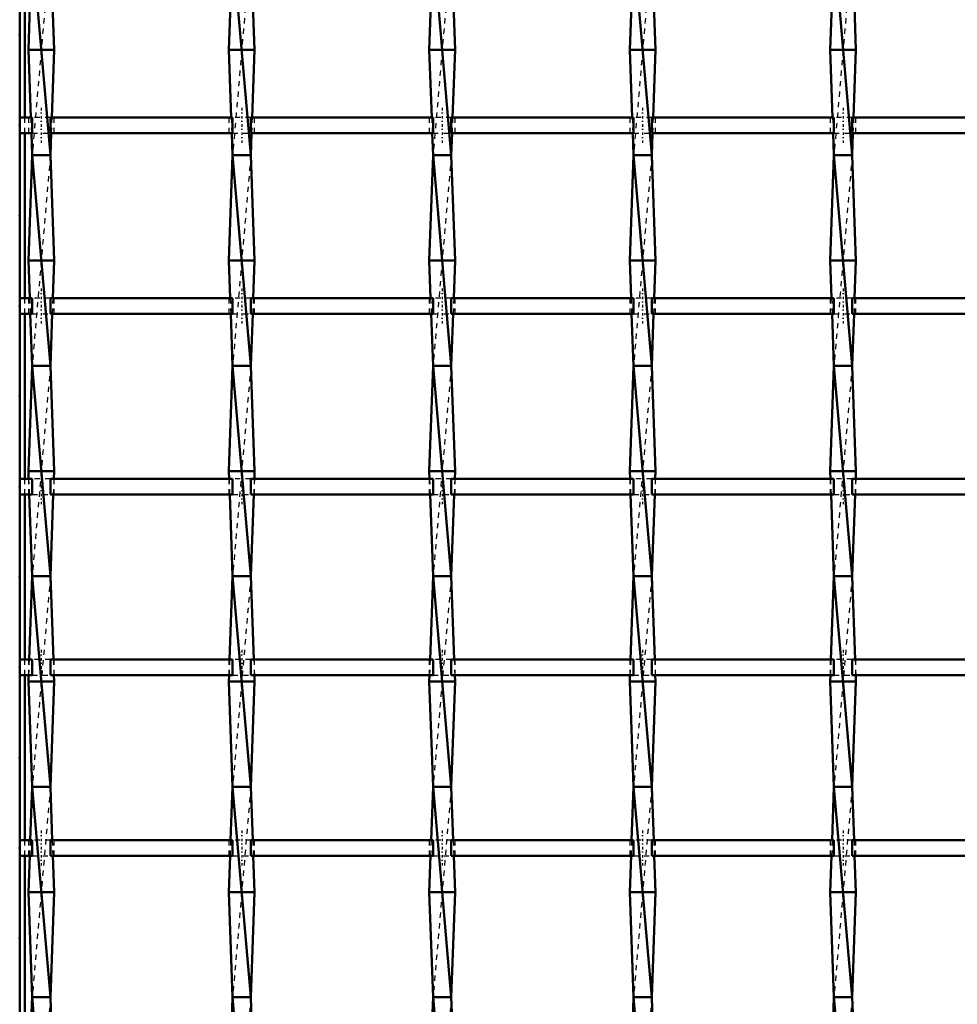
# Model space of a CAD drawing. Header units: millimetres. Extents: x -696 to 532, y -500 to 878.
# Tile 4 of 17: x -347 to -169, y -304 to -117. Entities that reach past the tile are written whole.
import ezdxf

# ---------------------------------------------------------------- set-up
doc = ezdxf.new("R2010")
doc.units = ezdxf.units.MM
doc.linetypes.add('Center', pattern=[1.5, 0.45, -0.5, 0.05, -0.5])
doc.linetypes.add('Dashed', pattern=[2, 1, -1])
for name, color, linetype, lineweight in [('2d ConnectionPoints', 7, 'Continuous', 50), ('AM_0', 7, 'Continuous', 50), ('AM_7', 7, 'Center', 25), ('AM_9', 6, 'Dashed', 25)]:
    doc.layers.add(name, color=color, linetype=linetype, lineweight=lineweight)

# ---------------------------------------------------------------- blocks, each defined once
blk = doc.blocks.new('3_jxouolp7w6flccsstt5vge61e________0_in_LSSP3303438311700100035010_4')
at = {"layer": 'AM_0'}
for p, q in [((-344.69, -104.49), (-345.35, -123)), ((-344.63, -103), (-341.17, -143)), ((-341.11, -104.49), (-340.45, -123)), ((-340.45, -123), (-345.35, -123)), ((-345.35, -123), (-344.89, -135.82)), ((-340.45, -123), (-340.91, -135.82)), ((-344.78, -138.82), (-344.63, -143)), ((-341.02, -138.82), (-341.17, -143)), ((-344.63, -143), (-345.35, -163)), ((-344.63, -143), (-341.17, -183)), ((-341.17, -143), (-344.63, -143)), ((-341.17, -143), (-340.45, -163)), ((-340.45, -163), (-345.35, -163)), ((-345.35, -163), (-345.09, -170.15)), ((-340.45, -163), (-340.71, -170.15)), ((-344.99, -173.15), (-344.63, -183)), ((-340.81, -173.15), (-341.17, -183)), ((-344.63, -183), (-345.35, -203)), ((-344.63, -183), (-341.17, -223)), ((-341.17, -183), (-344.63, -183)), ((-341.17, -183), (-340.45, -203)), ((-345.35, -203), (-345.3, -204.48)), ((-340.45, -203), (-345.35, -203)), ((-340.45, -203), (-340.5, -204.48)), ((-345.19, -207.48), (-344.63, -223)), ((-340.61, -207.48), (-341.17, -223)), ((-344.63, -223), (-345.2, -238.81)), ((-344.63, -223), (-341.17, -263)), ((-341.17, -223), (-344.63, -223)), ((-341.17, -223), (-340.6, -238.81)), ((-345.31, -241.81), (-345.35, -243)), ((-340.45, -243), (-345.35, -243)), ((-345.35, -243), (-344.63, -263)), ((-340.45, -243), (-341.17, -263)), ((-340.49, -241.81), (-340.45, -243)), ((-344.63, -263), (-345, -273.14)), ((-344.63, -263), (-341.17, -303)), ((-341.17, -263), (-344.63, -263)), ((-341.17, -263), (-340.8, -273.14)), ((-345.1, -276.14), (-345.35, -283)), ((-340.7, -276.14), (-340.45, -283)), ((-340.45, -283), (-345.35, -283)), ((-345.35, -283), (-344.63, -303)), ((-340.45, -283), (-341.17, -303)), ((-344.63, -303), (-344.79, -307.47)), ((-344.63, -303), (-341.17, -343)), ((-341.17, -303), (-344.63, -303)), ((-341.17, -303), (-341.01, -307.47))]:
    blk.add_line(p, q, dxfattribs=at)
at = {"layer": 'AM_9'}
for p, q in [((-341.17, -103), (-344.63, -143)), ((-344.89, -135.82), (-344.78, -138.82)), ((-340.91, -135.82), (-341.02, -138.82)), ((-341.17, -143), (-344.63, -183)), ((-345.09, -170.15), (-344.99, -173.15)), ((-340.71, -170.15), (-340.81, -173.15)), ((-341.17, -183), (-344.63, -223)), ((-345.3, -204.48), (-345.19, -207.48)), ((-340.5, -204.48), (-340.61, -207.48)), ((-341.17, -223), (-344.63, -263)), ((-345.2, -238.81), (-345.31, -241.81)), ((-340.6, -238.81), (-340.49, -241.81)), ((-341.17, -263), (-344.63, -303)), ((-345, -273.14), (-345.1, -276.14)), ((-340.8, -273.14), (-340.7, -276.14)), ((-341.17, -303), (-344.63, -343))]:
    blk.add_line(p, q, dxfattribs=at)
blk = doc.blocks.new('4_semnsszxennbr9ndix0ia6fa3________0_in_LSSP3303438311700100035010_4')
at = {"layer": 'AM_0'}
for p, q in [((-306.59, -104.49), (-307.25, -123)), ((-306.53, -103), (-303.07, -143)), ((-303.01, -104.49), (-302.35, -123)), ((-302.35, -123), (-307.25, -123)), ((-307.25, -123), (-306.79, -135.82)), ((-302.35, -123), (-302.81, -135.82)), ((-306.68, -138.82), (-306.53, -143)), ((-302.92, -138.82), (-303.07, -143)), ((-306.53, -143), (-307.25, -163)), ((-306.53, -143), (-303.07, -183)), ((-303.07, -143), (-306.53, -143)), ((-303.07, -143), (-302.35, -163)), ((-302.35, -163), (-307.25, -163)), ((-307.25, -163), (-306.99, -170.15)), ((-302.35, -163), (-302.61, -170.15)), ((-306.89, -173.15), (-306.53, -183)), ((-302.71, -173.15), (-303.07, -183)), ((-306.53, -183), (-307.25, -203)), ((-303.07, -183), (-306.53, -183)), ((-306.53, -183), (-303.07, -223)), ((-303.07, -183), (-302.35, -203)), ((-302.35, -203), (-307.25, -203)), ((-307.25, -203), (-307.2, -204.48)), ((-302.35, -203), (-302.4, -204.48)), ((-307.09, -207.48), (-306.53, -223)), ((-302.51, -207.48), (-303.07, -223)), ((-306.53, -223), (-307.1, -238.81)), ((-306.53, -223), (-303.07, -263)), ((-303.07, -223), (-306.53, -223)), ((-303.07, -223), (-302.5, -238.81)), ((-307.21, -241.81), (-307.25, -243)), ((-307.25, -243), (-306.53, -263)), ((-302.35, -243), (-307.25, -243)), ((-302.35, -243), (-303.07, -263)), ((-302.39, -241.81), (-302.35, -243)), ((-306.53, -263), (-306.9, -273.14)), ((-303.07, -263), (-306.53, -263)), ((-306.53, -263), (-303.07, -303)), ((-303.07, -263), (-302.7, -273.14)), ((-307, -276.14), (-307.25, -283)), ((-302.6, -276.14), (-302.35, -283)), ((-307.25, -283), (-306.53, -303)), ((-302.35, -283), (-307.25, -283)), ((-302.35, -283), (-303.07, -303)), ((-306.53, -303), (-306.69, -307.47)), ((-303.07, -303), (-306.53, -303)), ((-306.53, -303), (-303.07, -343)), ((-303.07, -303), (-302.91, -307.47))]:
    blk.add_line(p, q, dxfattribs=at)
at = {"layer": 'AM_9'}
for p, q in [((-303.07, -103), (-306.53, -143)), ((-306.79, -135.82), (-306.68, -138.82)), ((-302.81, -135.82), (-302.92, -138.82)), ((-303.07, -143), (-306.53, -183)), ((-306.99, -170.15), (-306.89, -173.15)), ((-302.61, -170.15), (-302.71, -173.15)), ((-303.07, -183), (-306.53, -223)), ((-307.2, -204.48), (-307.09, -207.48)), ((-302.4, -204.48), (-302.51, -207.48)), ((-303.07, -223), (-306.53, -263)), ((-307.1, -238.81), (-307.21, -241.81)), ((-302.5, -238.81), (-302.39, -241.81)), ((-303.07, -263), (-306.53, -303)), ((-306.9, -273.14), (-307, -276.14)), ((-302.7, -273.14), (-302.6, -276.14)), ((-303.07, -303), (-306.53, -343))]:
    blk.add_line(p, q, dxfattribs=at)
blk = doc.blocks.new('5_tdiog40exk83035tupeyfu3gg________0_in_LSSP3303438311700100035010_4')
at = {"layer": 'AM_0'}
for p, q in [((-268.49, -104.49), (-269.15, -123)), ((-268.43, -103), (-264.97, -143)), ((-264.91, -104.49), (-264.25, -123)), ((-269.15, -123), (-268.69, -135.82)), ((-264.25, -123), (-269.15, -123)), ((-264.25, -123), (-264.71, -135.82)), ((-268.58, -138.82), (-268.43, -143)), ((-264.82, -138.82), (-264.97, -143)), ((-268.43, -143), (-269.15, -163)), ((-268.43, -143), (-264.97, -183)), ((-264.97, -143), (-268.43, -143)), ((-264.97, -143), (-264.25, -163)), ((-264.25, -163), (-269.15, -163)), ((-269.15, -163), (-268.89, -170.15)), ((-264.25, -163), (-264.51, -170.15)), ((-268.79, -173.15), (-268.43, -183)), ((-264.61, -173.15), (-264.97, -183)), ((-268.43, -183), (-269.15, -203)), ((-264.97, -183), (-268.43, -183)), ((-268.43, -183), (-264.97, -223)), ((-264.97, -183), (-264.25, -203)), ((-264.25, -203), (-269.15, -203)), ((-269.15, -203), (-269.1, -204.48)), ((-264.25, -203), (-264.3, -204.48)), ((-268.99, -207.48), (-268.43, -223)), ((-264.41, -207.48), (-264.97, -223)), ((-268.43, -223), (-269, -238.81)), ((-268.43, -223), (-264.97, -263)), ((-264.97, -223), (-268.43, -223)), ((-264.97, -223), (-264.4, -238.81)), ((-269.11, -241.81), (-269.15, -243)), ((-264.25, -243), (-269.15, -243)), ((-269.15, -243), (-268.43, -263)), ((-264.25, -243), (-264.97, -263)), ((-264.29, -241.81), (-264.25, -243)), ((-268.43, -263), (-268.8, -273.14)), ((-264.97, -263), (-268.43, -263)), ((-268.43, -263), (-264.97, -303)), ((-264.97, -263), (-264.6, -273.14)), ((-268.9, -276.14), (-269.15, -283)), ((-264.5, -276.14), (-264.25, -283)), ((-269.15, -283), (-268.43, -303)), ((-264.25, -283), (-269.15, -283)), ((-264.25, -283), (-264.97, -303)), ((-268.43, -303), (-268.59, -307.47)), ((-264.97, -303), (-268.43, -303)), ((-268.43, -303), (-264.97, -343)), ((-264.97, -303), (-264.81, -307.47))]:
    blk.add_line(p, q, dxfattribs=at)
at = {"layer": 'AM_9'}
for p, q in [((-264.97, -103), (-268.43, -143)), ((-268.69, -135.82), (-268.58, -138.82)), ((-264.71, -135.82), (-264.82, -138.82)), ((-264.97, -143), (-268.43, -183)), ((-268.89, -170.15), (-268.79, -173.15)), ((-264.51, -170.15), (-264.61, -173.15)), ((-264.97, -183), (-268.43, -223)), ((-269.1, -204.48), (-268.99, -207.48)), ((-264.3, -204.48), (-264.41, -207.48)), ((-264.97, -223), (-268.43, -263)), ((-269, -238.81), (-269.11, -241.81)), ((-264.4, -238.81), (-264.29, -241.81)), ((-264.97, -263), (-268.43, -303)), ((-268.8, -273.14), (-268.9, -276.14)), ((-264.6, -273.14), (-264.5, -276.14)), ((-264.97, -303), (-268.43, -343))]:
    blk.add_line(p, q, dxfattribs=at)
blk = doc.blocks.new('6_y4a6yce0tydp01iqkv32zpl5e________0_in_LSSP3303438311700100035010_4')
at = {"layer": 'AM_0'}
for p, q in [((-230.39, -104.49), (-231.05, -123)), ((-230.33, -103), (-226.87, -143)), ((-226.81, -104.49), (-226.15, -123)), ((-231.05, -123), (-230.59, -135.82)), ((-226.15, -123), (-231.05, -123)), ((-226.15, -123), (-226.61, -135.82)), ((-230.48, -138.82), (-230.33, -143)), ((-226.72, -138.82), (-226.87, -143)), ((-230.33, -143), (-231.05, -163)), ((-230.33, -143), (-226.87, -183)), ((-226.87, -143), (-230.33, -143)), ((-226.87, -143), (-226.15, -163)), ((-226.15, -163), (-231.05, -163)), ((-231.05, -163), (-230.79, -170.15)), ((-226.15, -163), (-226.41, -170.15)), ((-230.69, -173.15), (-230.33, -183)), ((-226.51, -173.15), (-226.87, -183)), ((-230.33, -183), (-231.05, -203)), ((-226.87, -183), (-230.33, -183)), ((-230.33, -183), (-226.87, -223)), ((-226.87, -183), (-226.15, -203)), ((-226.15, -203), (-231.05, -203)), ((-231.05, -203), (-231, -204.48)), ((-226.15, -203), (-226.2, -204.48)), ((-230.89, -207.48), (-230.33, -223)), ((-226.31, -207.48), (-226.87, -223)), ((-230.33, -223), (-230.9, -238.81)), ((-230.33, -223), (-226.87, -263)), ((-226.87, -223), (-230.33, -223)), ((-226.87, -223), (-226.3, -238.81)), ((-231.01, -241.81), (-231.05, -243)), ((-231.05, -243), (-230.33, -263)), ((-226.15, -243), (-231.05, -243)), ((-226.15, -243), (-226.87, -263)), ((-226.19, -241.81), (-226.15, -243)), ((-230.33, -263), (-230.7, -273.14)), ((-226.87, -263), (-230.33, -263)), ((-230.33, -263), (-226.87, -303)), ((-226.87, -263), (-226.5, -273.14)), ((-230.8, -276.14), (-231.05, -283)), ((-226.4, -276.14), (-226.15, -283)), ((-231.05, -283), (-230.33, -303)), ((-226.15, -283), (-231.05, -283)), ((-226.15, -283), (-226.87, -303)), ((-230.33, -303), (-230.49, -307.47)), ((-226.87, -303), (-230.33, -303)), ((-230.33, -303), (-226.87, -343)), ((-226.87, -303), (-226.71, -307.47))]:
    blk.add_line(p, q, dxfattribs=at)
at = {"layer": 'AM_9'}
for p, q in [((-226.87, -103), (-230.33, -143)), ((-230.59, -135.82), (-230.48, -138.82)), ((-226.61, -135.82), (-226.72, -138.82)), ((-226.87, -143), (-230.33, -183)), ((-230.79, -170.15), (-230.69, -173.15)), ((-226.41, -170.15), (-226.51, -173.15)), ((-226.87, -183), (-230.33, -223)), ((-231, -204.48), (-230.89, -207.48)), ((-226.2, -204.48), (-226.31, -207.48)), ((-226.87, -223), (-230.33, -263)), ((-230.9, -238.81), (-231.01, -241.81)), ((-226.3, -238.81), (-226.19, -241.81)), ((-226.87, -263), (-230.33, -303)), ((-230.7, -273.14), (-230.8, -276.14)), ((-226.5, -273.14), (-226.4, -276.14)), ((-226.87, -303), (-230.33, -343))]:
    blk.add_line(p, q, dxfattribs=at)
blk = doc.blocks.new('7_u6j5aaw3ea9ruvhokqvvoa8zg________0_in_LSSP3303438311700100035010_4')
at = {"layer": 'AM_0'}
for p, q in [((-192.29, -104.49), (-192.95, -123)), ((-192.23, -103), (-188.77, -143)), ((-188.71, -104.49), (-188.05, -123)), ((-192.95, -123), (-192.49, -135.82)), ((-188.05, -123), (-192.95, -123)), ((-188.05, -123), (-188.51, -135.82)), ((-192.38, -138.82), (-192.23, -143)), ((-188.62, -138.82), (-188.77, -143)), ((-192.23, -143), (-192.95, -163)), ((-192.23, -143), (-188.77, -183)), ((-188.77, -143), (-192.23, -143)), ((-188.77, -143), (-188.05, -163)), ((-188.05, -163), (-192.95, -163)), ((-192.95, -163), (-192.69, -170.15)), ((-188.05, -163), (-188.31, -170.15)), ((-192.59, -173.15), (-192.23, -183)), ((-188.41, -173.15), (-188.77, -183)), ((-192.23, -183), (-192.95, -203)), ((-188.77, -183), (-192.23, -183)), ((-192.23, -183), (-188.77, -223)), ((-188.77, -183), (-188.05, -203)), ((-188.05, -203), (-192.95, -203)), ((-192.95, -203), (-192.9, -204.48)), ((-188.05, -203), (-188.1, -204.48)), ((-192.79, -207.48), (-192.23, -223)), ((-188.21, -207.48), (-188.77, -223)), ((-192.23, -223), (-192.8, -238.81)), ((-192.23, -223), (-188.77, -263)), ((-188.77, -223), (-192.23, -223)), ((-188.77, -223), (-188.2, -238.81)), ((-192.91, -241.81), (-192.95, -243)), ((-188.05, -243), (-192.95, -243)), ((-192.95, -243), (-192.23, -263)), ((-188.05, -243), (-188.77, -263)), ((-188.09, -241.81), (-188.05, -243)), ((-192.23, -263), (-192.6, -273.14)), ((-188.77, -263), (-192.23, -263)), ((-192.23, -263), (-188.77, -303)), ((-188.77, -263), (-188.4, -273.14)), ((-192.7, -276.14), (-192.95, -283)), ((-188.3, -276.14), (-188.05, -283)), ((-192.95, -283), (-192.23, -303)), ((-188.05, -283), (-192.95, -283)), ((-188.05, -283), (-188.77, -303)), ((-192.23, -303), (-192.39, -307.47)), ((-188.77, -303), (-192.23, -303)), ((-192.23, -303), (-188.77, -343)), ((-188.77, -303), (-188.61, -307.47))]:
    blk.add_line(p, q, dxfattribs=at)
at = {"layer": 'AM_9'}
for p, q in [((-188.77, -103), (-192.23, -143)), ((-192.49, -135.82), (-192.38, -138.82)), ((-188.51, -135.82), (-188.62, -138.82)), ((-188.77, -143), (-192.23, -183)), ((-192.69, -170.15), (-192.59, -173.15)), ((-188.31, -170.15), (-188.41, -173.15)), ((-188.77, -183), (-192.23, -223)), ((-192.9, -204.48), (-192.79, -207.48)), ((-188.1, -204.48), (-188.21, -207.48)), ((-188.77, -223), (-192.23, -263)), ((-192.8, -238.81), (-192.91, -241.81)), ((-188.2, -238.81), (-188.09, -241.81)), ((-188.77, -263), (-192.23, -303)), ((-192.6, -273.14), (-192.7, -276.14)), ((-188.4, -273.14), (-188.3, -276.14)), ((-188.77, -303), (-192.23, -343))]:
    blk.add_line(p, q, dxfattribs=at)
blk = doc.blocks.new('29_1nwk07eu42fxnaa8n84dwjxpa________0_in_LSSP3303438311700100035010_4')
at = {"layer": 'AM_0'}
for p, q in [((-344.63, -273.14), (-347, -273.14)), ((-347, -273.14), (-347, -276.14)), ((-344.63, -273.14), (-344.63, -276.14)), ((-306.53, -273.14), (-341.17, -273.14)), ((-341.17, -276.14), (-341.17, -273.14)), ((-306.53, -273.14), (-306.53, -276.14)), ((-268.43, -273.14), (-303.07, -273.14)), ((-303.07, -276.14), (-303.07, -273.14)), ((-268.43, -273.14), (-268.43, -276.14)), ((-230.33, -273.14), (-264.97, -273.14)), ((-264.97, -276.14), (-264.97, -273.14)), ((-230.33, -273.14), (-230.33, -276.14)), ((-192.23, -273.14), (-226.87, -273.14)), ((-226.87, -276.14), (-226.87, -273.14)), ((-192.23, -273.14), (-192.23, -276.14)), ((-154.13, -273.14), (-188.77, -273.14)), ((-188.77, -276.14), (-188.77, -273.14)), ((-344.63, -276.14), (-347, -276.14)), ((-306.53, -276.14), (-341.17, -276.14)), ((-268.43, -276.14), (-303.07, -276.14)), ((-230.33, -276.14), (-264.97, -276.14)), ((-192.23, -276.14), (-226.87, -276.14)), ((-154.13, -276.14), (-188.77, -276.14))]:
    blk.add_line(p, q, dxfattribs=at)
at = {"layer": 'AM_7'}
for p, q in [((-342.9, -271.34), (-342.9, -277.94)), ((-304.8, -271.34), (-304.8, -277.94)), ((-266.7, -271.34), (-266.7, -277.94)), ((-228.6, -271.34), (-228.6, -277.94)), ((-190.5, -271.34), (-190.5, -277.94))]:
    blk.add_line(p, q, dxfattribs=at)
at = {"layer": 'AM_9'}
for p, q in [((-345.35, -273.14), (-345.35, -276.14)), ((-341.17, -273.14), (-344.63, -273.14)), ((-340.45, -276.14), (-340.45, -273.14)), ((-307.25, -273.14), (-307.25, -276.14)), ((-303.07, -273.14), (-306.53, -273.14)), ((-302.35, -276.14), (-302.35, -273.14)), ((-269.15, -273.14), (-269.15, -276.14)), ((-264.97, -273.14), (-268.43, -273.14)), ((-264.25, -276.14), (-264.25, -273.14)), ((-231.05, -273.14), (-231.05, -276.14)), ((-226.87, -273.14), (-230.33, -273.14)), ((-226.15, -276.14), (-226.15, -273.14)), ((-192.95, -273.14), (-192.95, -276.14)), ((-188.77, -273.14), (-192.23, -273.14)), ((-188.05, -276.14), (-188.05, -273.14)), ((-344.63, -276.14), (-341.17, -276.14)), ((-306.53, -276.14), (-303.07, -276.14)), ((-268.43, -276.14), (-264.97, -276.14)), ((-230.33, -276.14), (-226.87, -276.14)), ((-192.23, -276.14), (-188.77, -276.14))]:
    blk.add_line(p, q, dxfattribs=at)
blk = doc.blocks.new('30_m9rfoiw3yuyab7t6yhkq7nt8p________0_in_LSSP3303438311700100035010_4')
at = {"layer": 'AM_0'}
for p, q in [((-344.63, -238.81), (-347, -238.81)), ((-347, -238.81), (-347, -241.81)), ((-344.63, -238.81), (-344.63, -241.81)), ((-306.53, -238.81), (-341.17, -238.81)), ((-341.17, -241.81), (-341.17, -238.81)), ((-306.53, -238.81), (-306.53, -241.81)), ((-268.43, -238.81), (-303.07, -238.81)), ((-303.07, -241.81), (-303.07, -238.81)), ((-268.43, -238.81), (-268.43, -241.81)), ((-264.97, -241.81), (-264.97, -238.81)), ((-230.33, -238.81), (-264.97, -238.81)), ((-230.33, -238.81), (-230.33, -241.81)), ((-226.87, -241.81), (-226.87, -238.81)), ((-192.23, -238.81), (-226.87, -238.81)), ((-192.23, -238.81), (-192.23, -241.81)), ((-154.13, -238.81), (-188.77, -238.81)), ((-188.77, -241.81), (-188.77, -238.81)), ((-344.63, -241.81), (-347, -241.81)), ((-306.53, -241.81), (-341.17, -241.81)), ((-268.43, -241.81), (-303.07, -241.81)), ((-230.33, -241.81), (-264.97, -241.81)), ((-192.23, -241.81), (-226.87, -241.81)), ((-154.13, -241.81), (-188.77, -241.81))]:
    blk.add_line(p, q, dxfattribs=at)
at = {"layer": 'AM_7'}
for p, q in [((-342.9, -237.01), (-342.9, -243.61)), ((-304.8, -237.01), (-304.8, -243.61)), ((-266.7, -237.01), (-266.7, -243.61)), ((-228.6, -237.01), (-228.6, -243.61)), ((-190.5, -237.01), (-190.5, -243.61))]:
    blk.add_line(p, q, dxfattribs=at)
at = {"layer": 'AM_9'}
for p, q in [((-345.35, -238.81), (-345.35, -241.81)), ((-341.17, -238.81), (-344.63, -238.81)), ((-340.45, -241.81), (-340.45, -238.81)), ((-307.25, -238.81), (-307.25, -241.81)), ((-303.07, -238.81), (-306.53, -238.81)), ((-302.35, -241.81), (-302.35, -238.81)), ((-269.15, -238.81), (-269.15, -241.81)), ((-264.97, -238.81), (-268.43, -238.81)), ((-264.25, -241.81), (-264.25, -238.81)), ((-231.05, -238.81), (-231.05, -241.81)), ((-226.87, -238.81), (-230.33, -238.81)), ((-226.15, -241.81), (-226.15, -238.81)), ((-192.95, -238.81), (-192.95, -241.81)), ((-188.77, -238.81), (-192.23, -238.81)), ((-188.05, -241.81), (-188.05, -238.81)), ((-344.63, -241.81), (-341.17, -241.81)), ((-306.53, -241.81), (-303.07, -241.81)), ((-268.43, -241.81), (-264.97, -241.81)), ((-230.33, -241.81), (-226.87, -241.81)), ((-192.23, -241.81), (-188.77, -241.81))]:
    blk.add_line(p, q, dxfattribs=at)
blk = doc.blocks.new('31_sinnpp1mb8hzl6t6uf19gwyqk________0_in_LSSP3303438311700100035010_4')
at = {"layer": 'AM_0'}
for p, q in [((-344.63, -204.48), (-347, -204.48)), ((-347, -204.48), (-347, -207.48)), ((-344.63, -204.48), (-344.63, -207.48)), ((-306.53, -204.48), (-341.17, -204.48)), ((-341.17, -207.48), (-341.17, -204.48)), ((-306.53, -204.48), (-306.53, -207.48)), ((-268.43, -204.48), (-303.07, -204.48)), ((-303.07, -207.48), (-303.07, -204.48)), ((-268.43, -204.48), (-268.43, -207.48)), ((-264.97, -207.48), (-264.97, -204.48)), ((-230.33, -204.48), (-264.97, -204.48)), ((-230.33, -204.48), (-230.33, -207.48)), ((-226.87, -207.48), (-226.87, -204.48)), ((-192.23, -204.48), (-226.87, -204.48)), ((-192.23, -204.48), (-192.23, -207.48)), ((-154.13, -204.48), (-188.77, -204.48)), ((-188.77, -207.48), (-188.77, -204.48)), ((-344.63, -207.48), (-347, -207.48)), ((-306.53, -207.48), (-341.17, -207.48)), ((-268.43, -207.48), (-303.07, -207.48)), ((-230.33, -207.48), (-264.97, -207.48)), ((-192.23, -207.48), (-226.87, -207.48)), ((-154.13, -207.48), (-188.77, -207.48))]:
    blk.add_line(p, q, dxfattribs=at)
at = {"layer": 'AM_7'}
for p, q in [((-342.9, -202.68), (-342.9, -209.28)), ((-304.8, -202.68), (-304.8, -209.28)), ((-266.7, -202.68), (-266.7, -209.28)), ((-228.6, -202.68), (-228.6, -209.28)), ((-190.5, -202.68), (-190.5, -209.28))]:
    blk.add_line(p, q, dxfattribs=at)
at = {"layer": 'AM_9'}
for p, q in [((-345.35, -204.48), (-345.35, -207.48)), ((-341.17, -204.48), (-344.63, -204.48)), ((-340.45, -207.48), (-340.45, -204.48)), ((-307.25, -204.48), (-307.25, -207.48)), ((-303.07, -204.48), (-306.53, -204.48)), ((-302.35, -207.48), (-302.35, -204.48)), ((-269.15, -204.48), (-269.15, -207.48)), ((-264.97, -204.48), (-268.43, -204.48)), ((-264.25, -207.48), (-264.25, -204.48)), ((-231.05, -204.48), (-231.05, -207.48)), ((-226.87, -204.48), (-230.33, -204.48)), ((-226.15, -207.48), (-226.15, -204.48)), ((-192.95, -204.48), (-192.95, -207.48)), ((-188.77, -204.48), (-192.23, -204.48)), ((-188.05, -207.48), (-188.05, -204.48)), ((-344.63, -207.48), (-341.17, -207.48)), ((-306.53, -207.48), (-303.07, -207.48)), ((-268.43, -207.48), (-264.97, -207.48)), ((-230.33, -207.48), (-226.87, -207.48)), ((-192.23, -207.48), (-188.77, -207.48))]:
    blk.add_line(p, q, dxfattribs=at)
blk = doc.blocks.new('32_rbunve0qmv423pyp1qvzlumao________0_in_LSSP3303438311700100035010_4')
at = {"layer": 'AM_0'}
for p, q in [((-344.63, -170.15), (-347, -170.15)), ((-347, -170.15), (-347, -173.15)), ((-344.63, -170.15), (-344.63, -173.15)), ((-306.53, -170.15), (-341.17, -170.15)), ((-341.17, -173.15), (-341.17, -170.15)), ((-306.53, -170.15), (-306.53, -173.15)), ((-268.43, -170.15), (-303.07, -170.15)), ((-303.07, -173.15), (-303.07, -170.15)), ((-268.43, -170.15), (-268.43, -173.15)), ((-264.97, -173.15), (-264.97, -170.15)), ((-230.33, -170.15), (-264.97, -170.15)), ((-230.33, -170.15), (-230.33, -173.15)), ((-192.23, -170.15), (-226.87, -170.15)), ((-226.87, -173.15), (-226.87, -170.15)), ((-192.23, -170.15), (-192.23, -173.15)), ((-154.13, -170.15), (-188.77, -170.15)), ((-188.77, -173.15), (-188.77, -170.15)), ((-344.63, -173.15), (-347, -173.15)), ((-306.53, -173.15), (-341.17, -173.15)), ((-268.43, -173.15), (-303.07, -173.15)), ((-230.33, -173.15), (-264.97, -173.15)), ((-192.23, -173.15), (-226.87, -173.15)), ((-154.13, -173.15), (-188.77, -173.15))]:
    blk.add_line(p, q, dxfattribs=at)
at = {"layer": 'AM_7'}
for p, q in [((-342.9, -168.35), (-342.9, -174.95)), ((-304.8, -168.35), (-304.8, -174.95)), ((-266.7, -168.35), (-266.7, -174.95)), ((-228.6, -168.35), (-228.6, -174.95)), ((-190.5, -168.35), (-190.5, -174.95))]:
    blk.add_line(p, q, dxfattribs=at)
at = {"layer": 'AM_9'}
for p, q in [((-345.35, -170.15), (-345.35, -173.15)), ((-341.17, -170.15), (-344.63, -170.15)), ((-340.45, -173.15), (-340.45, -170.15)), ((-307.25, -170.15), (-307.25, -173.15)), ((-303.07, -170.15), (-306.53, -170.15)), ((-302.35, -173.15), (-302.35, -170.15)), ((-269.15, -170.15), (-269.15, -173.15)), ((-264.97, -170.15), (-268.43, -170.15)), ((-264.25, -173.15), (-264.25, -170.15)), ((-231.05, -170.15), (-231.05, -173.15)), ((-226.87, -170.15), (-230.33, -170.15)), ((-226.15, -173.15), (-226.15, -170.15)), ((-192.95, -170.15), (-192.95, -173.15)), ((-188.77, -170.15), (-192.23, -170.15)), ((-188.05, -173.15), (-188.05, -170.15)), ((-344.63, -173.15), (-341.17, -173.15)), ((-306.53, -173.15), (-303.07, -173.15)), ((-268.43, -173.15), (-264.97, -173.15)), ((-230.33, -173.15), (-226.87, -173.15)), ((-192.23, -173.15), (-188.77, -173.15))]:
    blk.add_line(p, q, dxfattribs=at)
blk = doc.blocks.new('33_5zaaw38rbj2ncawb10yxjs5en________0_in_LSSP3303438311700100035010_4')
at = {"layer": 'AM_0'}
for p, q in [((-344.63, -135.82), (-347, -135.82)), ((-347, -135.82), (-347, -138.82)), ((-344.63, -135.82), (-344.63, -138.82)), ((-306.53, -135.82), (-341.17, -135.82)), ((-341.17, -138.82), (-341.17, -135.82)), ((-306.53, -135.82), (-306.53, -138.82)), ((-268.43, -135.82), (-303.07, -135.82)), ((-303.07, -138.82), (-303.07, -135.82)), ((-268.43, -135.82), (-268.43, -138.82)), ((-230.33, -135.82), (-264.97, -135.82)), ((-264.97, -138.82), (-264.97, -135.82)), ((-230.33, -135.82), (-230.33, -138.82)), ((-192.23, -135.82), (-226.87, -135.82)), ((-226.87, -138.82), (-226.87, -135.82)), ((-192.23, -135.82), (-192.23, -138.82)), ((-188.77, -138.82), (-188.77, -135.82)), ((-154.13, -135.82), (-188.77, -135.82)), ((-344.63, -138.82), (-347, -138.82)), ((-306.53, -138.82), (-341.17, -138.82)), ((-268.43, -138.82), (-303.07, -138.82)), ((-230.33, -138.82), (-264.97, -138.82)), ((-192.23, -138.82), (-226.87, -138.82)), ((-154.13, -138.82), (-188.77, -138.82))]:
    blk.add_line(p, q, dxfattribs=at)
at = {"layer": 'AM_7'}
for p, q in [((-342.9, -134.02), (-342.9, -140.62)), ((-304.8, -134.02), (-304.8, -140.62)), ((-266.7, -134.02), (-266.7, -140.62)), ((-228.6, -134.02), (-228.6, -140.62)), ((-190.5, -134.02), (-190.5, -140.62))]:
    blk.add_line(p, q, dxfattribs=at)
at = {"layer": 'AM_9'}
for p, q in [((-345.35, -135.82), (-345.35, -138.82)), ((-341.17, -135.82), (-344.63, -135.82)), ((-340.45, -138.82), (-340.45, -135.82)), ((-307.25, -135.82), (-307.25, -138.82)), ((-303.07, -135.82), (-306.53, -135.82)), ((-302.35, -138.82), (-302.35, -135.82)), ((-269.15, -135.82), (-269.15, -138.82)), ((-264.97, -135.82), (-268.43, -135.82)), ((-264.25, -138.82), (-264.25, -135.82)), ((-231.05, -135.82), (-231.05, -138.82)), ((-226.87, -135.82), (-230.33, -135.82)), ((-226.15, -138.82), (-226.15, -135.82)), ((-192.95, -135.82), (-192.95, -138.82)), ((-188.77, -135.82), (-192.23, -135.82)), ((-188.05, -138.82), (-188.05, -135.82)), ((-344.63, -138.82), (-341.17, -138.82)), ((-306.53, -138.82), (-303.07, -138.82)), ((-268.43, -138.82), (-264.97, -138.82)), ((-230.33, -138.82), (-226.87, -138.82)), ((-192.23, -138.82), (-188.77, -138.82))]:
    blk.add_line(p, q, dxfattribs=at)
blk = doc.blocks.new('52_l140rfbwamy8ootx8rwmtn63g________0_in_LSSP3303438311700100035010_4')
at = {"layer": 'AM_0'}
for p, q in [((-347, -497), (-347, 497)), ((-346.05, -135.82), (-346.05, -104.49)), ((-346.05, -170.15), (-346.05, -138.82)), ((-346.05, -204.48), (-346.05, -173.15)), ((-346.05, -238.81), (-346.05, -207.48)), ((-346.05, -273.14), (-346.05, -241.81)), ((-346.05, -307.47), (-346.05, -276.14))]:
    blk.add_line(p, q, dxfattribs=at)
at = {"layer": 'AM_9'}
for p, q in [((-346.05, -138.82), (-346.05, -135.82)), ((-346.05, -173.15), (-346.05, -170.15)), ((-346.05, -207.48), (-346.05, -204.48)), ((-346.05, -241.81), (-346.05, -238.81)), ((-346.05, -276.14), (-346.05, -273.14))]:
    blk.add_line(p, q, dxfattribs=at)

msp = doc.modelspace()

# ---------------------------------------------------------------- linework, layer by layer
at = {"layer": '2d ConnectionPoints'}
for p in [(-347, -120.155), (-347, -137.32), (-347, -137.32), (-347, -154.485), (-347, -171.65), (-347, -171.65), (-347, -188.815), (-347, -205.98), (-347, -205.98), (-347, -223.145), (-347, -240.31), (-347, -240.31), (-347, -257.475), (-347, -274.64), (-347, -274.64), (-347, -291.805)]:
    msp.add_point(p, dxfattribs=at)

# ---------------------------------------------------------------- block references
for name in ['52_l140rfbwamy8ootx8rwmtn63g________0_in_LSSP3303438311700100035010_4', '3_jxouolp7w6flccsstt5vge61e________0_in_LSSP3303438311700100035010_4', '4_semnsszxennbr9ndix0ia6fa3________0_in_LSSP3303438311700100035010_4', '5_tdiog40exk83035tupeyfu3gg________0_in_LSSP3303438311700100035010_4', '6_y4a6yce0tydp01iqkv32zpl5e________0_in_LSSP3303438311700100035010_4', '7_u6j5aaw3ea9ruvhokqvvoa8zg________0_in_LSSP3303438311700100035010_4', '33_5zaaw38rbj2ncawb10yxjs5en________0_in_LSSP3303438311700100035010_4', '32_rbunve0qmv423pyp1qvzlumao________0_in_LSSP3303438311700100035010_4', '31_sinnpp1mb8hzl6t6uf19gwyqk________0_in_LSSP3303438311700100035010_4', '30_m9rfoiw3yuyab7t6yhkq7nt8p________0_in_LSSP3303438311700100035010_4', '29_1nwk07eu42fxnaa8n84dwjxpa________0_in_LSSP3303438311700100035010_4']:
    msp.add_blockref(name, (0, 0))

doc.saveas('drawing.dxf')
